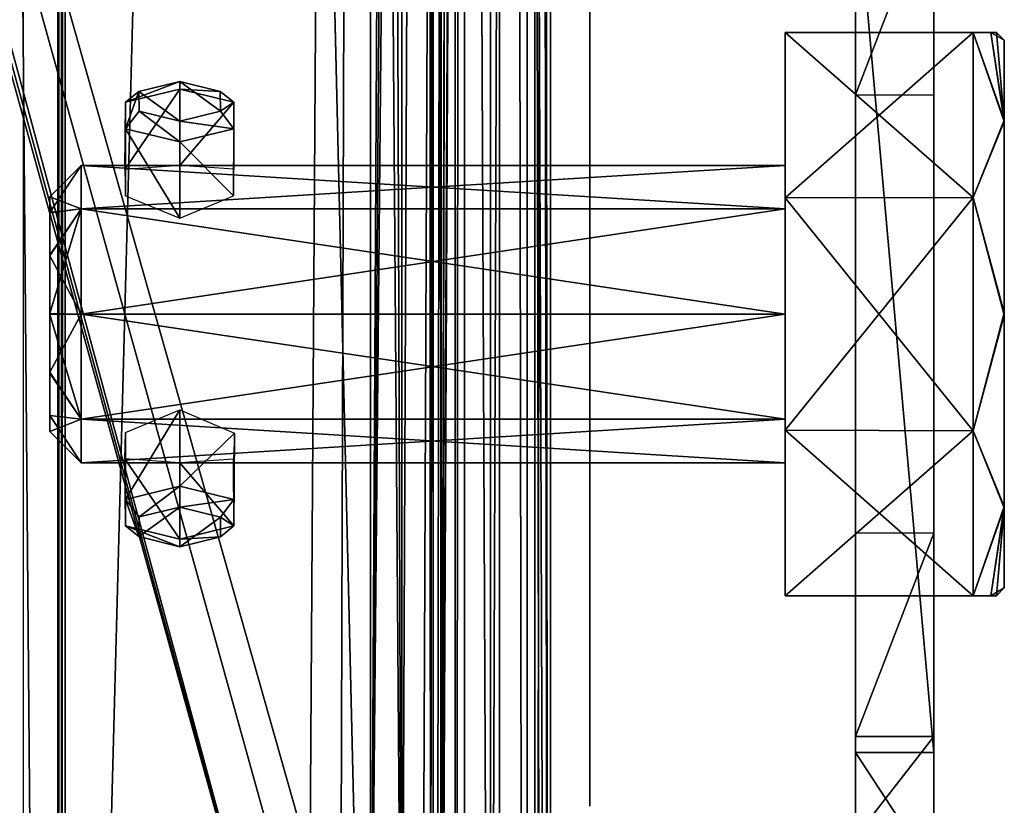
# Model space of a CAD drawing. Header units: millimetres. Extents: x -52 to 137, y -253 to 253.
# Tile 43 of 119: x 17 to 49, y -141 to -116. Entities that reach past the tile are written whole.
import ezdxf

# ---------------------------------------------------------------- set-up
doc = ezdxf.new("R2010")
doc.units = ezdxf.units.MM
doc.header["$LTSCALE"] = 65.185185
for name, color, linetype in [('1177', 7, 'CONTINUOUS'), ('1178', 7, 'CONTINUOUS'), ('1179', 7, 'CONTINUOUS'), ('1180', 7, 'CONTINUOUS'), ('1181', 7, 'CONTINUOUS'), ('1182', 7, 'CONTINUOUS'), ('1183', 7, 'CONTINUOUS'), ('1187', 7, 'CONTINUOUS'), ('1197', 7, 'CONTINUOUS'), ('1198', 7, 'CONTINUOUS'), ('1199', 7, 'CONTINUOUS'), ('1200', 7, 'CONTINUOUS'), ('1201', 7, 'CONTINUOUS'), ('1202', 7, 'CONTINUOUS'), ('1203', 7, 'CONTINUOUS'), ('1207', 7, 'CONTINUOUS'), ('1209', 7, 'CONTINUOUS'), ('1210', 7, 'CONTINUOUS'), ('1211', 7, 'CONTINUOUS'), ('1212', 7, 'CONTINUOUS'), ('1213', 7, 'CONTINUOUS'), ('1214', 7, 'CONTINUOUS'), ('1258', 7, 'CONTINUOUS'), ('1261', 7, 'CONTINUOUS'), ('1343', 7, 'CONTINUOUS'), ('1344', 7, 'CONTINUOUS'), ('1345', 7, 'CONTINUOUS'), ('1346', 7, 'CONTINUOUS'), ('1347', 7, 'CONTINUOUS'), ('1348', 7, 'CONTINUOUS'), ('1349', 7, 'CONTINUOUS'), ('1350', 7, 'CONTINUOUS'), ('1351', 7, 'CONTINUOUS'), ('1352', 7, 'CONTINUOUS'), ('1353', 7, 'CONTINUOUS'), ('1354', 7, 'CONTINUOUS'), ('1356', 7, 'CONTINUOUS'), ('1357', 7, 'CONTINUOUS'), ('1361', 7, 'CONTINUOUS'), ('1362', 7, 'CONTINUOUS'), ('1363', 7, 'CONTINUOUS'), ('1364', 7, 'CONTINUOUS'), ('1365', 7, 'CONTINUOUS'), ('1366', 7, 'CONTINUOUS'), ('1367', 7, 'CONTINUOUS'), ('1368', 7, 'CONTINUOUS'), ('1369', 7, 'CONTINUOUS'), ('1370', 7, 'CONTINUOUS'), ('1371', 7, 'CONTINUOUS'), ('331', 7, 'CONTINUOUS'), ('334', 7, 'CONTINUOUS'), ('337', 7, 'CONTINUOUS'), ('343', 7, 'CONTINUOUS'), ('345', 7, 'CONTINUOUS'), ('347', 7, 'CONTINUOUS'), ('352', 7, 'CONTINUOUS'), ('440', 7, 'CONTINUOUS'), ('441', 7, 'CONTINUOUS'), ('442', 7, 'CONTINUOUS'), ('443', 7, 'CONTINUOUS'), ('444', 7, 'CONTINUOUS'), ('445', 7, 'CONTINUOUS')]:
    doc.layers.add(name, color=color, linetype=linetype)

msp = doc.modelspace()

# ---------------------------------------------------------------- linework, layer by layer
at = {"layer": '1177', "linetype": 'Continuous'}
for points in [[(17.399, 247.5, 41.044), (17.399, -247.5, 41.044), (30.5, 247.5, 41.044), (17.399, 247.5, 41.044)], [(30.5, 247.5, 41.044), (17.399, -247.5, 41.044), (30.5, -247.5, 41.044), (30.5, 247.5, 41.044)]]:
    msp.add_3dface(points, dxfattribs=at)
at = {"layer": '1178', "linetype": 'Continuous'}
for points in [[(30.5, 247.5, 41.044), (30.5, -247.5, 41.044), (32.621, -247.5, 40.166), (30.5, 247.5, 41.044)], [(32.621, 247.5, 40.166), (30.5, 247.5, 41.044), (32.621, -247.5, 40.166), (32.621, 247.5, 40.166)], [(33.5, 247.5, 38.044), (32.621, 247.5, 40.166), (33.5, -247.5, 38.044), (33.5, 247.5, 38.044)], [(33.5, -247.5, 38.044), (32.621, 247.5, 40.166), (32.621, -247.5, 40.166), (33.5, -247.5, 38.044)]]:
    msp.add_3dface(points, dxfattribs=at)
at = {"layer": '1179', "linetype": 'Continuous'}
for points in [[(33.5, 247.5, 38.044), (33.5, -247.5, 38.044), (33.5, 247.5, 36.544), (33.5, 247.5, 38.044)], [(33.5, 247.5, 36.544), (33.5, -247.5, 38.044), (33.5, -247.5, 36.544), (33.5, 247.5, 36.544)]]:
    msp.add_3dface(points, dxfattribs=at)
at = {"layer": '1180', "linetype": 'Continuous'}
for points in [[(33.5, -247.5, 30.544), (33.5, 247.5, 30.544), (33.5, -247.5, 33.544), (33.5, -247.5, 30.544)], [(33.5, -247.5, 33.544), (33.5, 247.5, 30.544), (33.5, 247.5, 33.544), (33.5, -247.5, 33.544)]]:
    msp.add_3dface(points, dxfattribs=at)
at = {"layer": '1181', "linetype": 'Continuous'}
for points in [[(33.5, -247.5, 24.544), (33.5, 247.5, 24.544), (33.5, -247.5, 27.544), (33.5, -247.5, 24.544)], [(33.5, -247.5, 27.544), (33.5, 247.5, 24.544), (33.5, 247.5, 27.544), (33.5, -247.5, 27.544)]]:
    msp.add_3dface(points, dxfattribs=at)
at = {"layer": '1182', "linetype": 'Continuous'}
for points in [[(33.5, -247.5, 18.544), (33.5, 247.5, 18.544), (33.5, -247.5, 21.544), (33.5, -247.5, 18.544)], [(33.5, -247.5, 21.544), (33.5, 247.5, 18.544), (33.5, 247.5, 21.544), (33.5, -247.5, 21.544)]]:
    msp.add_3dface(points, dxfattribs=at)
at = {"layer": '1183', "linetype": 'Continuous'}
for points in [[(33.5, 247.5, 9.544), (33.5, -247.5, 9.544), (33.5, 247.5, 5.784), (33.5, 247.5, 9.544)], [(33.5, 247.5, 5.784), (33.5, -247.5, 9.544), (33.5, -247.5, 5.784), (33.5, 247.5, 5.784)]]:
    msp.add_3dface(points, dxfattribs=at)
at = {"layer": '1187', "linetype": 'Continuous'}
for points in [[(33.5, -75.41, 15.544), (33.5, -214.59, 15.544), (33.5, -75.738, 14.743), (33.5, -75.41, 15.544)], [(33.5, -75.57, 12.544), (33.5, -75.779, 13.2), (33.5, -214.15, 13.884), (33.5, -75.57, 12.544)], [(33.5, -214.43, 12.544), (33.5, -75.57, 12.544), (33.5, -214.221, 13.2), (33.5, -214.43, 12.544)], [(33.5, -214.221, 13.2), (33.5, -75.57, 12.544), (33.5, -214.15, 13.884), (33.5, -214.221, 13.2)], [(33.5, -214.59, 15.544), (33.5, -75.85, 13.884), (33.5, -75.738, 14.743), (33.5, -214.59, 15.544)], [(33.5, -75.779, 13.2), (33.5, -75.85, 13.884), (33.5, -214.15, 13.884), (33.5, -75.779, 13.2)], [(33.5, -214.15, 13.884), (33.5, -75.85, 13.884), (33.5, -214.262, 14.743), (33.5, -214.15, 13.884)], [(33.5, -214.262, 14.743), (33.5, -75.85, 13.884), (33.5, -214.59, 15.544), (33.5, -214.262, 14.743)]]:
    msp.add_3dface(points, dxfattribs=at)
at = {"layer": '1197', "linetype": 'Continuous'}
for points in [[(34.25, 247.5, 36.044), (34.25, -247.5, 36.044), (34.25, 247.5, 34.044), (34.25, 247.5, 36.044)], [(34.25, 247.5, 34.044), (34.25, -247.5, 36.044), (34.25, -247.5, 34.044), (34.25, 247.5, 34.044)]]:
    msp.add_3dface(points, dxfattribs=at)
at = {"layer": '1198', "linetype": 'Continuous'}
for points in [[(33.75, -247.5, 30.544), (34.25, -247.5, 30.044), (34.25, 247.5, 30.044), (33.75, -247.5, 30.544)], [(33.75, 247.5, 30.544), (33.75, -247.5, 30.544), (34.25, 247.5, 30.044), (33.75, 247.5, 30.544)]]:
    msp.add_3dface(points, dxfattribs=at)
at = {"layer": '1199', "linetype": 'Continuous'}
for points in [[(34.25, 247.5, 30.044), (34.25, -247.5, 30.044), (34.25, 247.5, 28.044), (34.25, 247.5, 30.044)], [(34.25, -247.5, 30.044), (34.25, -247.5, 28.044), (34.25, 247.5, 28.044), (34.25, -247.5, 30.044)]]:
    msp.add_3dface(points, dxfattribs=at)
at = {"layer": '1200', "linetype": 'Continuous'}
for points in [[(34.25, 247.5, 28.044), (34.25, -247.5, 28.044), (33.75, 247.5, 27.544), (34.25, 247.5, 28.044)], [(33.75, 247.5, 27.544), (34.25, -247.5, 28.044), (33.75, -247.5, 27.544), (33.75, 247.5, 27.544)]]:
    msp.add_3dface(points, dxfattribs=at)
at = {"layer": '1201', "linetype": 'Continuous'}
for points in [[(34.25, -247.5, 22.044), (34.25, 247.5, 22.044), (34.25, -247.5, 24.044), (34.25, -247.5, 22.044)], [(34.25, -247.5, 24.044), (34.25, 247.5, 22.044), (34.25, 247.5, 24.044), (34.25, -247.5, 24.044)]]:
    msp.add_3dface(points, dxfattribs=at)
at = {"layer": '1202', "linetype": 'Continuous'}
for points in [[(33.75, -247.5, 18.544), (34.25, -247.5, 18.044), (34.25, 247.5, 18.044), (33.75, -247.5, 18.544)], [(33.75, 247.5, 18.544), (33.75, -247.5, 18.544), (34.25, 247.5, 18.044), (33.75, 247.5, 18.544)]]:
    msp.add_3dface(points, dxfattribs=at)
at = {"layer": '1203', "linetype": 'Continuous'}
for points in [[(34.25, 247.5, 18.044), (34.25, -247.5, 18.044), (34.25, 217.5, 17.234), (34.25, 247.5, 18.044)], [(34.25, -247.5, 18.044), (34.25, 72.5, 17.234), (34.25, 217.5, 17.234), (34.25, -247.5, 18.044)], [(34.25, 72.5, 17.234), (34.25, -247.5, 18.044), (34.25, 71.088, 16.922), (34.25, 72.5, 17.234)], [(34.25, 71.088, 16.922), (34.25, -247.5, 18.044), (34.25, -72.5, 17.234), (34.25, 71.088, 16.922)], [(34.25, -72.5, 17.234), (34.25, -247.5, 18.044), (34.25, -73.912, 16.922), (34.25, -72.5, 17.234)], [(34.25, -73.912, 16.922), (34.25, -247.5, 18.044), (34.25, -75.061, 16.044), (34.25, -73.912, 16.922)], [(34.25, -75.061, 16.044), (34.25, -247.5, 18.044), (34.25, -217.5, 17.234), (34.25, -75.061, 16.044)], [(34.25, -214.939, 16.044), (34.25, -75.061, 16.044), (34.25, -216.088, 16.922), (34.25, -214.939, 16.044)], [(34.25, -216.088, 16.922), (34.25, -75.061, 16.044), (34.25, -217.5, 17.234), (34.25, -216.088, 16.922)]]:
    msp.add_3dface(points, dxfattribs=at)
at = {"layer": '1207', "linetype": 'Continuous'}
for points in [[(34.25, -75.061, 16.044), (34.25, -214.939, 16.044), (34.009, -75.246, 15.803), (34.25, -75.061, 16.044)], [(34.009, -75.246, 15.803), (34.25, -214.939, 16.044), (33.75, -75.41, 15.544), (34.009, -75.246, 15.803)], [(33.75, -75.41, 15.544), (34.25, -214.939, 16.044), (34.009, -214.754, 15.803), (33.75, -75.41, 15.544)], [(33.75, -214.59, 15.544), (33.75, -75.41, 15.544), (34.009, -214.754, 15.803), (33.75, -214.59, 15.544)]]:
    msp.add_3dface(points, dxfattribs=at)
at = {"layer": '1209', "linetype": 'Continuous'}
for points in [[(34.25, -247.5, 10.044), (34.25, 247.5, 10.044), (34.25, -217.5, 10.534), (34.25, -247.5, 10.044)], [(34.25, -217.5, 10.534), (34.25, 247.5, 10.044), (34.25, -72.5, 10.534), (34.25, -217.5, 10.534)], [(34.25, -215.91, 10.937), (34.25, -217.5, 10.534), (34.25, -72.5, 10.534), (34.25, -215.91, 10.937)], [(34.25, -214.701, 12.044), (34.25, -215.91, 10.937), (34.25, -72.5, 10.534), (34.25, -214.701, 12.044)], [(34.25, -74.09, 10.937), (34.25, -214.701, 12.044), (34.25, -72.5, 10.534), (34.25, -74.09, 10.937)], [(34.25, -75.299, 12.044), (34.25, -214.701, 12.044), (34.25, -74.09, 10.937), (34.25, -75.299, 12.044)]]:
    msp.add_3dface(points, dxfattribs=at)
at = {"layer": '1210', "linetype": 'Continuous'}
for points in [[(31.5, -247.5, 5.784), (31.5, -247.5, 36.544), (31.5, 247.5, 36.544), (31.5, -247.5, 5.784)], [(31.5, 247.5, 5.784), (31.5, -247.5, 5.784), (31.5, 247.5, 36.544), (31.5, 247.5, 5.784)]]:
    msp.add_3dface(points, dxfattribs=at)
at = {"layer": '1211', "linetype": 'Continuous'}
for points in [[(30.5, 247.5, 37.544), (31.207, 247.5, 37.252), (30.5, -247.5, 37.544), (30.5, 247.5, 37.544)], [(30.5, -247.5, 37.544), (31.207, 247.5, 37.252), (31.207, -247.5, 37.252), (30.5, -247.5, 37.544)], [(31.5, 247.5, 36.544), (31.5, -247.5, 36.544), (31.207, -247.5, 37.252), (31.5, 247.5, 36.544)], [(31.207, 247.5, 37.252), (31.5, 247.5, 36.544), (31.207, -247.5, 37.252), (31.207, 247.5, 37.252)]]:
    msp.add_3dface(points, dxfattribs=at)
at = {"layer": '1212', "linetype": 'Continuous'}
for points in [[(30.5, 247.5, 37.544), (30.5, -247.5, 37.544), (18.734, 247.5, 37.544), (30.5, 247.5, 37.544)], [(18.734, 247.5, 37.544), (30.5, -247.5, 37.544), (18.734, -247.5, 37.544), (18.734, 247.5, 37.544)]]:
    msp.add_3dface(points, dxfattribs=at)
at = {"layer": '1213', "linetype": 'Continuous'}
for points in [[(18.508, -247.5, 37.491), (18.508, 247.5, 37.491), (18.618, 247.5, 37.531), (18.508, -247.5, 37.491)], [(18.618, -247.5, 37.531), (18.508, -247.5, 37.491), (18.618, 247.5, 37.531), (18.618, -247.5, 37.531)], [(18.734, 247.5, 37.544), (18.734, -247.5, 37.544), (18.618, -247.5, 37.531), (18.734, 247.5, 37.544)], [(18.734, 247.5, 37.544), (18.618, -247.5, 37.531), (18.618, 247.5, 37.531), (18.734, 247.5, 37.544)]]:
    msp.add_3dface(points, dxfattribs=at)
at = {"layer": '1214', "linetype": 'Continuous'}
for points in [[(18.508, 247.5, 37.491), (18.508, -247.5, 37.491), (14.305, 247.5, 35.363), (18.508, 247.5, 37.491)], [(14.305, 247.5, 35.363), (18.508, -247.5, 37.491), (14.305, -247.5, 35.363), (14.305, 247.5, 35.363)]]:
    msp.add_3dface(points, dxfattribs=at)
at = {"layer": '1258', "linetype": 'Continuous'}
for points in [[(31.5, -200.874, -65.138), (31.5, -238.161, -65.138), (31.5, 247, 5.284), (31.5, -200.874, -65.138)], [(31.5, 247, 5.284), (31.5, -238.161, -65.138), (31.5, -239.929, -64.406), (31.5, 247, 5.284)], [(31.5, -198.375, -65.81), (31.5, -200.874, -65.138), (31.5, 247, 5.284), (31.5, -198.375, -65.81)], [(31.5, -196.544, -67.638), (31.5, -198.375, -65.81), (31.5, 247, 5.284), (31.5, -196.544, -67.638)], [(31.5, -173.611, -107.36), (31.5, -196.544, -67.638), (31.5, 247, 5.284), (31.5, -173.611, -107.36)], [(31.5, 196.544, -67.638), (31.5, -173.611, -107.36), (31.5, 247, 5.284), (31.5, 196.544, -67.638)], [(31.5, -247, 5.284), (31.5, 247, 5.284), (31.5, -247, -30.454), (31.5, -247, 5.284)], [(31.5, -247, -30.454), (31.5, 247, 5.284), (31.5, -246.809, -31.411), (31.5, -247, -30.454)], [(31.5, -246.809, -31.411), (31.5, 247, 5.284), (31.5, -246.268, -32.222), (31.5, -246.809, -31.411)], [(31.5, -246.268, -32.222), (31.5, 247, 5.284), (31.5, -242.126, -36.364), (31.5, -246.268, -32.222)], [(31.5, -242.126, -36.364), (31.5, 247, 5.284), (31.5, -241.042, -37.987), (31.5, -242.126, -36.364)], [(31.5, -241.042, -37.987), (31.5, 247, 5.284), (31.5, -240.661, -39.9), (31.5, -241.042, -37.987)], [(31.5, -240.661, -39.9), (31.5, 247, 5.284), (31.5, -240.661, -62.638), (31.5, -240.661, -39.9)], [(31.5, -240.661, -62.638), (31.5, 247, 5.284), (31.5, -239.929, -64.406), (31.5, -240.661, -62.638)], [(31.5, 173.611, -107.36), (31.5, -173.611, -107.36), (31.5, 196.544, -67.638), (31.5, 173.611, -107.36)]]:
    msp.add_3dface(points, dxfattribs=at)
at = {"layer": '1261', "linetype": 'Continuous'}
for points in [[(33.5, 247, 5.284), (33.5, -247, 5.284), (33.5, 247, -30.454), (33.5, 247, 5.284)], [(33.5, 247, -30.454), (33.5, -247, 5.284), (33.5, 246.809, -31.411), (33.5, 247, -30.454)], [(33.5, 246.809, -31.411), (33.5, -247, 5.284), (33.5, 246.268, -32.222), (33.5, 246.809, -31.411)], [(33.5, 246.268, -32.222), (33.5, -247, 5.284), (33.5, 242.126, -36.364), (33.5, 246.268, -32.222)], [(33.5, 242.126, -36.364), (33.5, -247, 5.284), (33.5, 241.042, -37.987), (33.5, 242.126, -36.364)], [(33.5, 241.042, -37.987), (33.5, -247, 5.284), (33.5, 240.661, -39.9), (33.5, 241.042, -37.987)], [(33.5, 240.661, -39.9), (33.5, -247, 5.284), (33.5, 240.661, -62.638), (33.5, 240.661, -39.9)], [(33.5, 240.661, -62.638), (33.5, -247, 5.284), (33.5, 239.929, -64.406), (33.5, 240.661, -62.638)], [(33.5, 239.929, -64.406), (33.5, -247, 5.284), (33.5, 238.161, -65.138), (33.5, 239.929, -64.406)], [(33.5, 238.161, -65.138), (33.5, -247, 5.284), (33.5, 200.874, -65.138), (33.5, 238.161, -65.138)], [(33.5, 200.874, -65.138), (33.5, -247, 5.284), (33.5, 198.375, -65.81), (33.5, 200.874, -65.138)], [(33.5, 198.375, -65.81), (33.5, -247, 5.284), (33.5, 196.544, -67.638), (33.5, 198.375, -65.81)], [(33.5, 196.544, -67.638), (33.5, -247, 5.284), (33.5, 159.559, -101.135), (33.5, 196.544, -67.638)], [(33.5, -247, 5.284), (33.5, 158, -100.75), (33.5, 159.559, -101.135), (33.5, -247, 5.284)], [(33.5, 156.44, -101.135), (33.5, 158, -100.75), (33.5, -247, 5.284), (33.5, 156.44, -101.135)], [(33.5, 155.24, -102.195), (33.5, 156.44, -101.135), (33.5, -247, 5.284), (33.5, 155.24, -102.195)], [(33.5, 154.668, -103.68), (33.5, 155.24, -102.195), (33.5, -247, 5.284), (33.5, 154.668, -103.68)], [(33.5, 154.668, -103.68), (33.5, -247, 5.284), (33.5, 1.559, -101.135), (33.5, 154.668, -103.68)], [(33.5, 1.559, -101.135), (33.5, -247, 5.284), (33.5, 0, -100.75), (33.5, 1.559, -101.135)], [(33.5, 0, -100.75), (33.5, -247, 5.284), (33.5, -1.56, -101.135), (33.5, 0, -100.75)], [(33.5, -0.853, -107.36), (33.5, -2.263, -106.592), (33.5, -154.668, -103.68), (33.5, -0.853, -107.36)], [(33.5, -157.147, -107.36), (33.5, -0.853, -107.36), (33.5, -155.736, -106.592), (33.5, -157.147, -107.36)], [(33.5, -155.736, -106.592), (33.5, -0.853, -107.36), (33.5, -154.845, -105.261), (33.5, -155.736, -106.592)], [(33.5, -154.845, -105.261), (33.5, -0.853, -107.36), (33.5, -154.668, -103.68), (33.5, -154.845, -105.261)], [(33.5, -1.56, -101.135), (33.5, -247, 5.284), (33.5, -2.76, -102.195), (33.5, -1.56, -101.135)], [(33.5, -2.263, -106.592), (33.5, -3.155, -105.262), (33.5, -154.668, -103.68), (33.5, -2.263, -106.592)], [(33.5, -2.76, -102.195), (33.5, -247, 5.284), (33.5, -3.332, -103.68), (33.5, -2.76, -102.195)], [(33.5, -3.155, -105.262), (33.5, -3.332, -103.68), (33.5, -154.668, -103.68), (33.5, -3.155, -105.262)], [(33.5, -3.332, -103.68), (33.5, -247, 5.284), (33.5, -155.24, -102.195), (33.5, -3.332, -103.68)], [(33.5, -154.668, -103.68), (33.5, -3.332, -103.68), (33.5, -155.24, -102.195), (33.5, -154.668, -103.68)]]:
    msp.add_3dface(points, dxfattribs=at)
at = {"layer": '1343', "linetype": 'Continuous'}
for points in [[(41.75, -116, -4.248), (41.75, -116, -11.748), (41.75, -134, -4.248), (41.75, -116, -4.248)], [(41.75, -134, -4.248), (41.75, -116, -11.748), (41.75, -134, -11.748), (41.75, -134, -4.248)], [(41.75, -134, -11.748), (41.75, -116, -11.748), (41.75, -121.288, -17.012), (41.75, -134, -11.748)], [(41.75, -121.289, 1.017), (41.75, -116, -4.248), (41.75, -128.712, 1.017), (41.75, -121.289, 1.017)], [(41.75, -128.712, 1.017), (41.75, -116, -4.248), (41.75, -134, -4.248), (41.75, -128.712, 1.017)], [(41.75, -128.711, -17.012), (41.75, -134, -11.748), (41.75, -121.288, -17.012), (41.75, -128.711, -17.012)]]:
    msp.add_3dface(points, dxfattribs=at)
at = {"layer": '1344', "linetype": 'Continuous'}
for points in [[(41.75, -116, -11.748), (41.75, -116, -4.248), (47.75, -116, -11.748), (41.75, -116, -11.748)], [(47.75, -116, -11.748), (41.75, -116, -4.248), (48.322, -116, -9.798), (47.75, -116, -11.748)], [(48.322, -116, -9.798), (41.75, -116, -4.248), (48.5, -116, -7.998), (48.322, -116, -9.798)], [(48.5, -116, -7.998), (41.75, -116, -4.248), (48.316, -116, -6.169), (48.5, -116, -7.998)], [(48.316, -116, -6.169), (41.75, -116, -4.248), (47.75, -116, -4.248), (48.316, -116, -6.169)]]:
    msp.add_3dface(points, dxfattribs=at)
at = {"layer": '1345', "linetype": 'Continuous'}
for points in [[(41.75, -121.288, -17.012), (41.75, -116, -11.748), (47.75, -121.275, -17.008), (41.75, -121.288, -17.012)], [(41.75, -116, -11.748), (47.75, -116, -11.748), (47.75, -121.275, -17.008), (41.75, -116, -11.748)], [(47.75, -128.725, -17.008), (41.75, -121.288, -17.012), (47.75, -121.275, -17.008), (47.75, -128.725, -17.008)], [(41.75, -128.711, -17.012), (41.75, -121.288, -17.012), (47.75, -128.725, -17.008), (41.75, -128.711, -17.012)], [(41.75, -134, -11.748), (41.75, -128.711, -17.012), (47.75, -134, -11.748), (41.75, -134, -11.748)], [(47.75, -134, -11.748), (41.75, -128.711, -17.012), (47.75, -128.725, -17.008), (47.75, -134, -11.748)]]:
    msp.add_3dface(points, dxfattribs=at)
at = {"layer": '1346', "linetype": 'Continuous'}
for points in [[(41.75, -134, -4.248), (41.75, -134, -11.748), (47.75, -134, -4.248), (41.75, -134, -4.248)], [(41.75, -134, -11.748), (47.75, -134, -11.748), (48.316, -134, -9.826), (41.75, -134, -11.748)], [(47.75, -134, -4.248), (41.75, -134, -11.748), (48.322, -134, -6.197), (47.75, -134, -4.248)], [(48.322, -134, -6.197), (41.75, -134, -11.748), (48.5, -134, -7.998), (48.322, -134, -6.197)], [(48.5, -134, -7.998), (41.75, -134, -11.748), (48.316, -134, -9.826), (48.5, -134, -7.998)]]:
    msp.add_3dface(points, dxfattribs=at)
at = {"layer": '1347', "linetype": 'Continuous'}
for points in [[(41.75, -116, -4.248), (41.75, -121.289, 1.017), (47.75, -116, -4.248), (41.75, -116, -4.248)], [(47.75, -116, -4.248), (41.75, -121.289, 1.017), (47.75, -121.275, 1.013), (47.75, -116, -4.248)], [(41.75, -121.289, 1.017), (41.75, -128.712, 1.017), (47.75, -121.275, 1.013), (41.75, -121.289, 1.017)], [(47.75, -121.275, 1.013), (41.75, -128.712, 1.017), (47.75, -128.725, 1.013), (47.75, -121.275, 1.013)], [(41.75, -128.712, 1.017), (41.75, -134, -4.248), (47.75, -128.725, 1.013), (41.75, -128.712, 1.017)], [(41.75, -134, -4.248), (47.75, -134, -4.248), (47.75, -128.725, 1.013), (41.75, -134, -4.248)]]:
    msp.add_3dface(points, dxfattribs=at)
at = {"layer": '1348', "linetype": 'Continuous'}
for points in [[(48.316, -116, -6.169), (47.75, -116, -4.248), (48.75, -118.85, -1.775), (48.316, -116, -6.169)], [(47.75, -116, -4.248), (47.75, -121.275, 1.013), (48.75, -118.85, -1.775), (47.75, -116, -4.248)], [(48.5, -116, -7.998), (48.316, -116, -6.169), (48.75, -116.25, -7.998), (48.5, -116, -7.998)], [(48.75, -116.25, -7.998), (48.316, -116, -6.169), (48.75, -118.85, -1.775), (48.75, -116.25, -7.998)], [(48.75, -118.85, -1.775), (47.75, -121.275, 1.013), (48.75, -125.035, 0.751), (48.75, -118.85, -1.775)], [(47.75, -121.275, 1.013), (47.75, -128.725, 1.013), (48.75, -125.035, 0.751), (47.75, -121.275, 1.013)], [(48.75, -125.035, 0.751), (47.75, -128.725, 1.013), (48.75, -131.19, -1.814), (48.75, -125.035, 0.751)], [(47.75, -128.725, 1.013), (47.75, -134, -4.248), (48.75, -131.19, -1.814), (47.75, -128.725, 1.013)], [(47.75, -134, -4.248), (48.322, -134, -6.197), (48.75, -131.19, -1.814), (47.75, -134, -4.248)], [(48.322, -134, -6.197), (48.5, -134, -7.998), (48.75, -131.19, -1.814), (48.322, -134, -6.197)], [(48.75, -131.19, -1.814), (48.5, -134, -7.998), (48.75, -133.75, -7.998), (48.75, -131.19, -1.814)]]:
    msp.add_3dface(points, dxfattribs=at)
at = {"layer": '1349', "linetype": 'Continuous'}
for points in [[(47.75, -116, -11.748), (48.322, -116, -9.798), (48.75, -118.81, -14.182), (47.75, -116, -11.748)], [(47.75, -121.275, -17.008), (47.75, -116, -11.748), (48.75, -118.81, -14.182), (47.75, -121.275, -17.008)], [(48.322, -116, -9.798), (48.5, -116, -7.998), (48.75, -118.81, -14.182), (48.322, -116, -9.798)], [(48.5, -116, -7.998), (48.75, -116.25, -7.998), (48.75, -118.81, -14.182), (48.5, -116, -7.998)], [(48.75, -124.965, -16.747), (47.75, -121.275, -17.008), (48.75, -118.81, -14.182), (48.75, -124.965, -16.747)], [(47.75, -128.725, -17.008), (47.75, -121.275, -17.008), (48.75, -124.965, -16.747), (47.75, -128.725, -17.008)], [(48.75, -131.15, -14.22), (47.75, -128.725, -17.008), (48.75, -124.965, -16.747), (48.75, -131.15, -14.22)], [(47.75, -134, -11.748), (47.75, -128.725, -17.008), (48.75, -131.15, -14.22), (47.75, -134, -11.748)], [(48.316, -134, -9.826), (47.75, -134, -11.748), (48.75, -131.15, -14.22), (48.316, -134, -9.826)], [(48.75, -133.75, -7.998), (48.316, -134, -9.826), (48.75, -131.15, -14.22), (48.75, -133.75, -7.998)], [(48.5, -134, -7.998), (48.316, -134, -9.826), (48.75, -133.75, -7.998), (48.5, -134, -7.998)]]:
    msp.add_3dface(points, dxfattribs=at)
at = {"layer": '1350', "linetype": 'Continuous'}
for points in [[(48.75, -116.25, -7.998), (48.75, -118.85, -1.775), (48.75, -133.75, -7.998), (48.75, -116.25, -7.998)], [(48.75, -116.25, -7.998), (48.75, -133.75, -7.998), (48.75, -131.15, -14.22), (48.75, -116.25, -7.998)], [(48.75, -116.25, -7.998), (48.75, -131.15, -14.22), (48.75, -118.81, -14.182), (48.75, -116.25, -7.998)], [(48.75, -131.15, -14.22), (48.75, -124.965, -16.747), (48.75, -118.81, -14.182), (48.75, -131.15, -14.22)], [(48.75, -118.85, -1.775), (48.75, -125.035, 0.751), (48.75, -131.19, -1.814), (48.75, -118.85, -1.775)], [(48.75, -118.85, -1.775), (48.75, -131.19, -1.814), (48.75, -133.75, -7.998), (48.75, -118.85, -1.775)]]:
    msp.add_3dface(points, dxfattribs=at)
at = {"layer": '1351', "color": 7, "linetype": 'Continuous'}
for points in [[(46.5, -120.839, -19.252), (46.5, -129.16, -19.252), (46.5, -111, -27.998), (46.5, -120.839, -19.252)], [(46.5, -111, -27.998), (46.5, -129.16, -19.252), (46.5, -139, -27.998), (46.5, -111, -27.998)], [(46.5, -114.5, -13.807), (46.5, -120.839, -19.252), (46.5, -111, -27.998), (46.5, -114.5, -13.807)], [(46.5, -118, -6.498), (46.5, -114.5, -9.498), (46.5, -111.506, -6.498), (46.5, -118, -6.498)], [(46.5, -118, -9.498), (46.5, -114.5, -9.498), (46.5, -118, -6.498), (46.5, -118, -9.498)], [(46.5, -129.16, -19.252), (46.5, -135.5, -13.807), (46.5, -139, -27.998), (46.5, -129.16, -19.252)], [(46.5, -132, -6.498), (46.5, -138.494, -6.498), (46.5, -132, -9.498), (46.5, -132, -6.498)], [(46.5, -132, -9.498), (46.5, -138.494, -6.498), (46.5, -135.5, -9.498), (46.5, -132, -9.498)], [(46.5, -135.5, -9.498), (46.5, -138.494, -6.498), (46.5, -135.5, -13.807), (46.5, -135.5, -9.498)], [(46.5, -135.5, -13.807), (46.5, -138.494, -6.498), (46.5, -139, -27.998), (46.5, -135.5, -13.807)], [(46.5, -138.494, -6.498), (46.5, -141.705, -7.172), (46.5, -139, -27.998), (46.5, -138.494, -6.498)], [(46.5, -139, -27.998), (46.5, -141.705, -7.172), (46.5, -142.833, -27.233), (46.5, -139, -27.998)]]:
    msp.add_3dface(points, dxfattribs=at)
at = {"layer": '1352', "color": 7, "linetype": 'Continuous'}
for points in [[(46.5, -141.705, -7.172), (46.5, -138.494, -6.498), (44, -141.705, -7.172), (46.5, -141.705, -7.172)], [(46.5, -138.494, -6.498), (44, -138.494, -6.498), (44, -141.705, -7.172), (46.5, -138.494, -6.498)]]:
    msp.add_3dface(points, dxfattribs=at)
at = {"layer": '1353', "color": 7, "linetype": 'Continuous'}
for points in [[(46.5, -138.494, -6.498), (46.5, -132, -6.498), (44, -138.494, -6.498), (46.5, -138.494, -6.498)], [(44, -138.494, -6.498), (46.5, -132, -6.498), (44, -132, -6.498), (44, -138.494, -6.498)]]:
    msp.add_3dface(points, dxfattribs=at)
at = {"layer": '1354', "color": 7, "linetype": 'Continuous'}
for points in [[(44, -111, -27.998), (44, -139, -27.998), (44, -120.84, -19.252), (44, -111, -27.998)], [(44, -114.5, -13.807), (44, -111, -27.998), (44, -120.84, -19.252), (44, -114.5, -13.807)], [(44, -118, -6.498), (44, -111.506, -6.498), (44, -118, -9.498), (44, -118, -6.498)], [(44, -118, -9.498), (44, -111.506, -6.498), (44, -114.5, -9.498), (44, -118, -9.498)], [(44, -120.84, -19.252), (44, -139, -27.998), (44, -129.161, -19.252), (44, -120.84, -19.252)], [(44, -129.161, -19.252), (44, -139, -27.998), (44, -135.5, -13.807), (44, -129.161, -19.252)], [(44, -138.494, -6.498), (44, -132, -6.498), (44, -135.5, -9.498), (44, -138.494, -6.498)], [(44, -135.5, -9.498), (44, -132, -6.498), (44, -132, -9.498), (44, -135.5, -9.498)], [(44, -139, -27.998), (44, -138.494, -6.498), (44, -135.5, -9.498), (44, -139, -27.998)], [(44, -135.5, -13.807), (44, -139, -27.998), (44, -135.5, -9.498), (44, -135.5, -13.807)], [(44, -141.705, -7.172), (44, -138.494, -6.498), (44, -139, -27.998), (44, -141.705, -7.172)], [(44, -142.833, -27.233), (44, -141.705, -7.172), (44, -139, -27.998), (44, -142.833, -27.233)]]:
    msp.add_3dface(points, dxfattribs=at)
at = {"layer": '1356', "color": 7, "linetype": 'Continuous'}
for points in [[(46.5, -139, -27.998), (46.5, -142.833, -27.233), (44, -139, -27.998), (46.5, -139, -27.998)], [(46.5, -142.833, -27.233), (44, -142.833, -27.233), (44, -139, -27.998), (46.5, -142.833, -27.233)]]:
    msp.add_3dface(points, dxfattribs=at)
at = {"layer": '1357', "color": 7, "linetype": 'Continuous'}
for points in [[(46.5, -111, -27.998), (46.5, -139, -27.998), (44, -111, -27.998), (46.5, -111, -27.998)], [(46.5, -139, -27.998), (44, -139, -27.998), (44, -111, -27.998), (46.5, -139, -27.998)]]:
    msp.add_3dface(points, dxfattribs=at)
at = {"layer": '1361', "color": 7, "linetype": 'Continuous'}
for points in [[(46.5, -118, -6.498), (46.5, -111.506, -6.498), (44, -118, -6.498), (46.5, -118, -6.498)], [(46.5, -111.506, -6.498), (44, -111.506, -6.498), (44, -118, -6.498), (46.5, -111.506, -6.498)]]:
    msp.add_3dface(points, dxfattribs=at)
at = {"layer": '1362', "color": 7, "linetype": 'Continuous'}
for points in [[(22.4, -120.25, -7.99), (20.649, -120.377, -6.909), (22.4, -117.811, -6.852), (22.4, -120.25, -7.99)], [(22.4, -117.811, -6.852), (20.649, -120.377, -6.909), (20.668, -118.233, -5.946), (22.4, -117.811, -6.852)], [(20.668, -118.233, -5.946), (20.649, -120.377, -6.909), (20.668, -119.078, -4.133), (20.668, -118.233, -5.946)], [(20.649, -120.377, -6.909), (20.672, -121.219, -5.123), (20.668, -119.078, -4.133), (20.649, -120.377, -6.909)], [(20.672, -121.219, -5.123), (22.4, -121.94, -4.364), (20.668, -119.078, -4.133), (20.672, -121.219, -5.123)], [(20.668, -119.078, -4.133), (22.4, -121.94, -4.364), (22.4, -119.501, -3.227), (20.668, -119.078, -4.133)]]:
    msp.add_3dface(points, dxfattribs=at)
at = {"layer": '1363', "color": 7, "linetype": 'Continuous'}
for points in [[(22.4, -120.25, -7.99), (22.4, -117.811, -6.852), (24.132, -118.233, -5.946), (22.4, -120.25, -7.99)], [(24.132, -120.369, -6.941), (22.4, -120.25, -7.99), (24.132, -118.233, -5.946), (24.132, -120.369, -6.941)], [(24.132, -119.078, -4.133), (24.132, -120.369, -6.941), (24.132, -118.233, -5.946), (24.132, -119.078, -4.133)], [(22.4, -119.501, -3.227), (24.123, -121.224, -5.116), (24.132, -119.078, -4.133), (22.4, -119.501, -3.227)], [(24.123, -121.224, -5.116), (24.132, -120.369, -6.941), (24.132, -119.078, -4.133), (24.123, -121.224, -5.116)], [(22.4, -119.501, -3.227), (22.4, -121.94, -4.364), (24.123, -121.224, -5.116), (22.4, -119.501, -3.227)]]:
    msp.add_3dface(points, dxfattribs=at)
at = {"layer": '1364', "color": 7, "linetype": 'Continuous'}
for points in [[(22.4, -117.811, -6.852), (22.4, -117.569, -6.188), (23.697, -117.885, -5.51), (22.4, -117.811, -6.852)], [(24.132, -118.233, -5.946), (22.4, -117.811, -6.852), (23.697, -117.885, -5.51), (24.132, -118.233, -5.946)], [(23.704, -118.516, -4.157), (24.132, -118.233, -5.946), (23.697, -117.885, -5.51), (23.704, -118.516, -4.157)], [(24.132, -119.078, -4.133), (24.132, -118.233, -5.946), (23.704, -118.516, -4.157), (24.132, -119.078, -4.133)], [(22.4, -118.837, -3.469), (24.132, -119.078, -4.133), (23.704, -118.516, -4.157), (22.4, -118.837, -3.469)], [(22.4, -119.501, -3.227), (24.132, -119.078, -4.133), (22.4, -118.837, -3.469), (22.4, -119.501, -3.227)]]:
    msp.add_3dface(points, dxfattribs=at)
at = {"layer": '1365', "color": 7, "linetype": 'Continuous'}
for points in [[(22.4, -118.837, -3.469), (22.4, -117.569, -6.188), (21.096, -117.89, -5.499), (22.4, -118.837, -3.469)], [(22.4, -117.569, -6.188), (22.4, -118.837, -3.469), (23.704, -118.516, -4.157), (22.4, -117.569, -6.188)], [(22.4, -117.569, -6.188), (23.704, -118.516, -4.157), (23.697, -117.885, -5.51), (22.4, -117.569, -6.188)], [(21.103, -118.521, -4.146), (22.4, -118.837, -3.469), (21.096, -117.89, -5.499), (21.103, -118.521, -4.146)]]:
    msp.add_3dface(points, dxfattribs=at)
at = {"layer": '1366', "color": 7, "linetype": 'Continuous'}
for points in [[(22.4, -117.811, -6.852), (20.668, -118.233, -5.946), (22.4, -117.569, -6.188), (22.4, -117.811, -6.852)], [(22.4, -117.569, -6.188), (20.668, -118.233, -5.946), (21.096, -117.89, -5.499), (22.4, -117.569, -6.188)], [(20.668, -118.233, -5.946), (20.668, -119.078, -4.133), (21.096, -117.89, -5.499), (20.668, -118.233, -5.946)], [(20.668, -119.078, -4.133), (21.103, -118.521, -4.146), (21.096, -117.89, -5.499), (20.668, -119.078, -4.133)], [(20.668, -119.078, -4.133), (22.4, -119.501, -3.227), (21.103, -118.521, -4.146), (20.668, -119.078, -4.133)], [(22.4, -119.501, -3.227), (22.4, -118.837, -3.469), (21.103, -118.521, -4.146), (22.4, -119.501, -3.227)]]:
    msp.add_3dface(points, dxfattribs=at)
at = {"layer": '1367', "color": 7, "linetype": 'Continuous'}
for points in [[(20.672, -128.781, -10.873), (22.4, -128.06, -11.631), (20.668, -130.922, -11.862), (20.672, -128.781, -10.873)], [(20.668, -130.922, -11.862), (22.4, -128.06, -11.631), (22.4, -130.499, -12.769), (20.668, -130.922, -11.862)], [(20.65, -129.624, -9.086), (20.672, -128.781, -10.873), (20.668, -130.922, -11.862), (20.65, -129.624, -9.086)], [(22.4, -129.75, -8.006), (20.65, -129.624, -9.086), (22.4, -132.189, -9.143), (22.4, -129.75, -8.006)], [(22.4, -132.189, -9.143), (20.65, -129.624, -9.086), (20.668, -131.767, -10.05), (22.4, -132.189, -9.143)], [(20.668, -131.767, -10.05), (20.65, -129.624, -9.086), (20.668, -130.922, -11.862), (20.668, -131.767, -10.05)]]:
    msp.add_3dface(points, dxfattribs=at)
at = {"layer": '1368', "color": 7, "linetype": 'Continuous'}
for points in [[(22.4, -130.499, -12.769), (22.4, -128.06, -11.631), (24.153, -128.808, -10.836), (22.4, -130.499, -12.769)], [(22.4, -130.499, -12.769), (24.153, -128.808, -10.836), (24.132, -130.922, -11.862), (22.4, -130.499, -12.769)], [(24.153, -128.808, -10.836), (24.123, -129.635, -9.038), (24.132, -131.767, -10.05), (24.153, -128.808, -10.836)], [(24.132, -130.922, -11.862), (24.153, -128.808, -10.836), (24.132, -131.767, -10.05), (24.132, -130.922, -11.862)], [(24.123, -129.635, -9.038), (22.4, -129.75, -8.006), (24.132, -131.767, -10.05), (24.123, -129.635, -9.038)], [(22.4, -129.75, -8.006), (22.4, -132.189, -9.143), (24.132, -131.767, -10.05), (22.4, -129.75, -8.006)]]:
    msp.add_3dface(points, dxfattribs=at)
at = {"layer": '1369', "color": 7, "linetype": 'Continuous'}
for points in [[(22.4, -130.499, -12.769), (24.132, -130.922, -11.862), (22.4, -131.163, -12.527), (22.4, -130.499, -12.769)], [(22.4, -131.163, -12.527), (24.132, -130.922, -11.862), (23.704, -131.484, -11.838), (22.4, -131.163, -12.527)], [(24.132, -130.922, -11.862), (24.132, -131.767, -10.05), (23.704, -131.484, -11.838), (24.132, -130.922, -11.862)], [(23.704, -131.484, -11.838), (24.132, -131.767, -10.05), (23.698, -132.114, -10.487), (23.704, -131.484, -11.838)], [(24.132, -131.767, -10.05), (22.4, -132.189, -9.143), (23.698, -132.114, -10.487), (24.132, -131.767, -10.05)], [(22.4, -132.189, -9.143), (22.4, -132.431, -9.808), (23.698, -132.114, -10.487), (22.4, -132.189, -9.143)]]:
    msp.add_3dface(points, dxfattribs=at)
at = {"layer": '1370', "color": 7, "linetype": 'Continuous'}
for points in [[(22.4, -131.163, -12.527), (22.4, -132.431, -9.808), (21.096, -132.11, -10.496), (22.4, -131.163, -12.527)], [(21.102, -131.48, -11.848), (22.4, -131.163, -12.527), (21.096, -132.11, -10.496), (21.102, -131.48, -11.848)], [(22.4, -132.431, -9.808), (22.4, -131.163, -12.527), (23.704, -131.484, -11.838), (22.4, -132.431, -9.808)], [(22.4, -132.431, -9.808), (23.704, -131.484, -11.838), (23.698, -132.114, -10.487), (22.4, -132.431, -9.808)]]:
    msp.add_3dface(points, dxfattribs=at)
at = {"layer": '1371', "color": 7, "linetype": 'Continuous'}
for points in [[(20.668, -130.922, -11.862), (22.4, -130.499, -12.769), (21.102, -131.48, -11.848), (20.668, -130.922, -11.862)], [(22.4, -130.499, -12.769), (22.4, -131.163, -12.527), (21.102, -131.48, -11.848), (22.4, -130.499, -12.769)], [(20.668, -131.767, -10.05), (20.668, -130.922, -11.862), (21.096, -132.11, -10.496), (20.668, -131.767, -10.05)], [(20.668, -130.922, -11.862), (21.102, -131.48, -11.848), (21.096, -132.11, -10.496), (20.668, -130.922, -11.862)], [(22.4, -132.189, -9.143), (20.668, -131.767, -10.05), (22.4, -132.431, -9.808), (22.4, -132.189, -9.143)], [(22.4, -132.431, -9.808), (20.668, -131.767, -10.05), (21.096, -132.11, -10.496), (22.4, -132.431, -9.808)]]:
    msp.add_3dface(points, dxfattribs=at)
at = {"layer": '331', "linetype": 'Continuous'}
for points in [[(31.5, -131.788, -91.638), (31.5, -139.213, -88.538), (31.5, -130.493, -88.538), (31.5, -131.788, -91.638)], [(31.5, -130.493, -88.538), (31.5, -139.213, -88.538), (31.5, -137.918, -85.437), (31.5, -130.493, -88.538)], [(31.5, -131.769, -85.456), (31.5, -130.493, -88.538), (31.5, -137.918, -85.437), (31.5, -131.769, -85.456)], [(31.5, -134.835, -84.179), (31.5, -131.769, -85.456), (31.5, -137.918, -85.437), (31.5, -134.835, -84.179)], [(31.5, -137.937, -91.62), (31.5, -139.213, -88.538), (31.5, -131.788, -91.638), (31.5, -137.937, -91.62)], [(31.5, -134.871, -92.896), (31.5, -137.937, -91.62), (31.5, -131.788, -91.638), (31.5, -134.871, -92.896)]]:
    msp.add_3dface(points, dxfattribs=at)
at = {"layer": '334', "color": 7, "linetype": 'Continuous'}
for points in [[(28.5, -152.075, -100.36), (28.5, 152.08, -100.36), (28.5, -152.075, -114.36), (28.5, -152.075, -100.36)], [(28.5, -152.075, -114.36), (28.5, 152.08, -100.36), (28.5, 152.08, -114.36), (28.5, -152.075, -114.36)]]:
    msp.add_3dface(points, dxfattribs=at)
at = {"layer": '337', "color": 7, "linetype": 'Continuous'}
for points in [[(28.5, -152.075, -100.36), (30.143, -153.639, -100.36), (31.5, 170, -100.36), (28.5, -152.075, -100.36)], [(30.75, 155.83, -100.36), (28.5, -152.075, -100.36), (31.5, 170, -100.36), (30.75, 155.83, -100.36)], [(30.143, -153.639, -100.36), (30.75, -155.825, -100.36), (31.5, 170, -100.36), (30.143, -153.639, -100.36)], [(30.75, -159.825, -100.36), (31.5, -170, -100.36), (31.5, 170, -100.36), (30.75, -159.825, -100.36)], [(30.75, -155.825, -100.36), (30.75, -159.825, -100.36), (31.5, 170, -100.36), (30.75, -155.825, -100.36)], [(30.143, 153.644, -100.36), (28.5, -152.075, -100.36), (30.75, 155.83, -100.36), (30.143, 153.644, -100.36)], [(28.5, 152.08, -100.36), (28.5, -152.075, -100.36), (30.143, 153.644, -100.36), (28.5, 152.08, -100.36)]]:
    msp.add_3dface(points, dxfattribs=at)
at = {"layer": '343', "color": 7, "linetype": 'Continuous'}
for points in [[(-29.5, 50.5, -119.36), (-28.791, 50.128, -119.36), (26.5, -151.575, -119.36), (-29.5, 50.5, -119.36)], [(-26.5, -151.575, -119.36), (-29.5, 50.5, -119.36), (26.5, -151.575, -119.36), (-26.5, -151.575, -119.36)], [(29.5, 50.5, -119.36), (29.5, -152.815, -119.36), (28.791, 50.128, -119.36), (29.5, 50.5, -119.36)], [(-28.791, 50.128, -119.36), (-28, 50, -119.36), (26.5, -151.575, -119.36), (-28.791, 50.128, -119.36)], [(28.791, 50.128, -119.36), (29.5, -152.815, -119.36), (28, 50, -119.36), (28.791, 50.128, -119.36)], [(28, 50, -119.36), (29.5, -152.815, -119.36), (-28, 50, -119.36), (28, 50, -119.36)], [(-28, 50, -119.36), (29.5, -152.815, -119.36), (28.123, -151.898, -119.36), (-28, 50, -119.36)], [(26.5, -151.575, -119.36), (-28, 50, -119.36), (28.123, -151.898, -119.36), (26.5, -151.575, -119.36)]]:
    msp.add_3dface(points, dxfattribs=at)
at = {"layer": '345', "color": 7, "linetype": 'Continuous'}
for points in [[(-26.5, -151.575, -114.36), (28.5, 152.08, -114.36), (27.531, 151.707, -114.36), (-26.5, -151.575, -114.36)], [(28.5, 152.08, -114.36), (-26.5, -151.575, -114.36), (26.5, -151.575, -114.36), (28.5, 152.08, -114.36)], [(27.531, -151.702, -114.36), (28.5, 152.08, -114.36), (26.5, -151.575, -114.36), (27.531, -151.702, -114.36)], [(28.5, -152.075, -114.36), (28.5, 152.08, -114.36), (27.531, -151.702, -114.36), (28.5, -152.075, -114.36)], [(26.5, 151.58, -114.36), (-26.5, -151.575, -114.36), (27.531, 151.707, -114.36), (26.5, 151.58, -114.36)], [(-28.5, -152.075, -114.36), (-27.531, -151.702, -114.36), (26.5, 151.58, -114.36), (-28.5, -152.075, -114.36)], [(-26.5, 151.58, -114.36), (-28.5, -152.075, -114.36), (26.5, 151.58, -114.36), (-26.5, 151.58, -114.36)], [(-27.531, -151.702, -114.36), (-26.5, -151.575, -114.36), (26.5, 151.58, -114.36), (-27.531, -151.702, -114.36)]]:
    msp.add_3dface(points, dxfattribs=at)
at = {"layer": '347', "color": 7, "linetype": 'Continuous'}
for points in [[(32.328, 170, -118.188), (32.328, -170, -118.188), (30.75, -159.825, -119.16), (32.328, 170, -118.188)], [(30.75, -155.825, -119.16), (32.328, 170, -118.188), (30.75, -159.825, -119.16), (30.75, -155.825, -119.16)], [(32.328, 170, -118.188), (30.75, -155.825, -119.16), (30.75, 155.83, -119.16), (32.328, 170, -118.188)], [(33.5, -170, -115.36), (32.328, -170, -118.188), (33.5, 170, -115.36), (33.5, -170, -115.36)], [(32.328, -170, -118.188), (32.328, 170, -118.188), (33.5, 170, -115.36), (32.328, -170, -118.188)], [(30.75, -155.825, -119.16), (30.643, 52.5, -119.193), (30.75, 155.83, -119.16), (30.75, -155.825, -119.16)], [(30.348, 51.393, -119.269), (30.643, 52.5, -119.193), (30.411, -154.166, -119.255), (30.348, 51.393, -119.269)], [(30.411, -154.166, -119.255), (30.643, 52.5, -119.193), (30.75, -155.825, -119.16), (30.411, -154.166, -119.255)], [(29.5, 50.5, -119.36), (30.348, 51.393, -119.269), (29.5, -152.815, -119.36), (29.5, 50.5, -119.36)], [(29.5, -152.815, -119.36), (30.348, 51.393, -119.269), (30.411, -154.166, -119.255), (29.5, -152.815, -119.36)]]:
    msp.add_3dface(points, dxfattribs=at)
at = {"layer": '352', "color": 7, "linetype": 'Continuous'}
for points in [[(33.5, -170, -107.86), (33.5, -170, -115.36), (33.5, 170, -115.36), (33.5, -170, -107.86)], [(33.5, -170, -107.86), (33.5, 170, -115.36), (33.5, 170, -107.86), (33.5, -170, -107.86)]]:
    msp.add_3dface(points, dxfattribs=at)
at = {"layer": '440', "linetype": 'Continuous'}
for points in [[(35.5, 125, -24.498), (35.5, 125, 8.502), (35.5, -125, 8.502), (35.5, 125, -24.498)], [(35.5, -125, -24.498), (35.5, 125, -24.498), (35.5, -125, 8.502), (35.5, -125, -24.498)], [(35.5, -134.71, -21.336), (35.5, -125, -24.498), (35.5, -134.771, 5.295), (35.5, -134.71, -21.336)], [(35.5, -134.771, 5.295), (35.5, -125, -24.498), (35.5, -125, 8.502), (35.5, -134.771, 5.295)], [(35.5, -140.681, -13.128), (35.5, -134.71, -21.336), (35.5, -134.771, 5.295), (35.5, -140.681, -13.128)], [(35.5, -140.722, -2.995), (35.5, -140.681, -13.128), (35.5, -134.771, 5.295), (35.5, -140.722, -2.995)]]:
    msp.add_3dface(points, dxfattribs=at)
at = {"layer": '441', "color": 7, "linetype": 'Continuous'}
for points in [[(18.25, -121.764, -9.889), (18.25, -128.75, -7.998), (18.25, -121.25, -7.998), (18.25, -121.764, -9.889)], [(18.25, -121.25, -7.998), (18.25, -128.75, -7.998), (18.25, -128.236, -6.107), (18.25, -121.25, -7.998)], [(18.25, -121.757, -6.118), (18.25, -121.25, -7.998), (18.25, -128.236, -6.107), (18.25, -121.757, -6.118)], [(18.25, -123.115, -4.756), (18.25, -121.757, -6.118), (18.25, -128.236, -6.107), (18.25, -123.115, -4.756)], [(18.25, -128.243, -9.878), (18.25, -128.75, -7.998), (18.25, -121.764, -9.889), (18.25, -128.243, -9.878)], [(18.25, -126.885, -11.239), (18.25, -128.243, -9.878), (18.25, -121.764, -9.889), (18.25, -126.885, -11.239)], [(18.25, -123.141, -11.255), (18.25, -126.885, -11.239), (18.25, -121.764, -9.889), (18.25, -123.141, -11.255)], [(18.25, -124.985, -4.249), (18.25, -123.115, -4.756), (18.25, -126.859, -4.741), (18.25, -124.985, -4.249)], [(18.25, -126.859, -4.741), (18.25, -123.115, -4.756), (18.25, -128.236, -6.107), (18.25, -126.859, -4.741)], [(18.25, -125.015, -11.746), (18.25, -126.885, -11.239), (18.25, -123.141, -11.255), (18.25, -125.015, -11.746)]]:
    msp.add_3dface(points, dxfattribs=at)
at = {"layer": '442', "color": 7, "linetype": 'Continuous'}
for points in [[(19.25, -121.641, -11.357), (18.25, -121.25, -7.998), (19.25, -120.25, -7.998), (19.25, -121.641, -11.357)], [(18.25, -121.764, -9.889), (18.25, -121.25, -7.998), (19.25, -121.641, -11.357), (18.25, -121.764, -9.889)], [(18.25, -123.141, -11.255), (18.25, -121.764, -9.889), (19.25, -121.641, -11.357), (18.25, -123.141, -11.255)], [(19.25, -125, -12.748), (18.25, -123.141, -11.255), (19.25, -121.641, -11.357), (19.25, -125, -12.748)], [(18.25, -125.015, -11.746), (18.25, -123.141, -11.255), (19.25, -125, -12.748), (18.25, -125.015, -11.746)], [(19.25, -128.359, -11.357), (18.25, -125.015, -11.746), (19.25, -125, -12.748), (19.25, -128.359, -11.357)], [(18.25, -126.885, -11.239), (18.25, -125.015, -11.746), (19.25, -128.359, -11.357), (18.25, -126.885, -11.239)], [(18.25, -128.243, -9.878), (18.25, -126.885, -11.239), (19.25, -128.359, -11.357), (18.25, -128.243, -9.878)], [(18.25, -128.75, -7.998), (18.25, -128.243, -9.878), (19.25, -129.75, -7.998), (18.25, -128.75, -7.998)], [(19.25, -129.75, -7.998), (18.25, -128.243, -9.878), (19.25, -128.359, -11.357), (19.25, -129.75, -7.998)]]:
    msp.add_3dface(points, dxfattribs=at)
at = {"layer": '443', "color": 7, "linetype": 'Continuous'}
for points in [[(19.25, -121.641, -11.357), (19.25, -120.25, -7.998), (41.75, -121.641, -11.357), (19.25, -121.641, -11.357)], [(41.75, -121.641, -11.357), (19.25, -120.25, -7.998), (41.75, -120.25, -7.998), (41.75, -121.641, -11.357)], [(19.25, -125, -12.748), (19.25, -121.641, -11.357), (41.75, -125, -12.748), (19.25, -125, -12.748)], [(41.75, -125, -12.748), (19.25, -121.641, -11.357), (41.75, -121.641, -11.357), (41.75, -125, -12.748)], [(19.25, -128.359, -11.357), (19.25, -125, -12.748), (41.75, -128.359, -11.357), (19.25, -128.359, -11.357)], [(41.75, -128.359, -11.357), (19.25, -125, -12.748), (41.75, -125, -12.748), (41.75, -128.359, -11.357)], [(19.25, -129.75, -7.998), (19.25, -128.359, -11.357), (41.75, -129.75, -7.998), (19.25, -129.75, -7.998)], [(41.75, -129.75, -7.998), (19.25, -128.359, -11.357), (41.75, -128.359, -11.357), (41.75, -129.75, -7.998)]]:
    msp.add_3dface(points, dxfattribs=at)
at = {"layer": '444', "color": 7, "linetype": 'Continuous'}
for points in [[(41.75, -120.25, -7.998), (19.25, -120.25, -7.998), (19.25, -121.641, -4.639), (41.75, -120.25, -7.998)], [(41.75, -120.25, -7.998), (19.25, -121.641, -4.639), (41.75, -121.641, -4.639), (41.75, -120.25, -7.998)], [(19.25, -121.641, -4.639), (19.25, -125, -3.248), (41.75, -121.641, -4.639), (19.25, -121.641, -4.639)], [(41.75, -121.641, -4.639), (19.25, -125, -3.248), (41.75, -125, -3.248), (41.75, -121.641, -4.639)], [(19.25, -125, -3.248), (19.25, -128.359, -4.639), (41.75, -125, -3.248), (19.25, -125, -3.248)], [(41.75, -125, -3.248), (19.25, -128.359, -4.639), (41.75, -128.359, -4.639), (41.75, -125, -3.248)], [(19.25, -129.75, -7.998), (41.75, -129.75, -7.998), (41.75, -128.359, -4.639), (19.25, -129.75, -7.998)], [(19.25, -128.359, -4.639), (19.25, -129.75, -7.998), (41.75, -128.359, -4.639), (19.25, -128.359, -4.639)]]:
    msp.add_3dface(points, dxfattribs=at)
at = {"layer": '445', "color": 7, "linetype": 'Continuous'}
for points in [[(18.25, -121.25, -7.998), (18.25, -121.757, -6.118), (19.25, -120.25, -7.998), (18.25, -121.25, -7.998)], [(19.25, -120.25, -7.998), (18.25, -121.757, -6.118), (19.25, -121.641, -4.639), (19.25, -120.25, -7.998)], [(18.25, -121.757, -6.118), (18.25, -123.115, -4.756), (19.25, -121.641, -4.639), (18.25, -121.757, -6.118)], [(18.25, -123.115, -4.756), (18.25, -124.985, -4.249), (19.25, -121.641, -4.639), (18.25, -123.115, -4.756)], [(18.25, -124.985, -4.249), (19.25, -125, -3.248), (19.25, -121.641, -4.639), (18.25, -124.985, -4.249)], [(18.25, -124.985, -4.249), (18.25, -126.859, -4.741), (19.25, -125, -3.248), (18.25, -124.985, -4.249)], [(18.25, -126.859, -4.741), (19.25, -128.359, -4.639), (19.25, -125, -3.248), (18.25, -126.859, -4.741)], [(18.25, -126.859, -4.741), (18.25, -128.236, -6.107), (19.25, -128.359, -4.639), (18.25, -126.859, -4.741)], [(18.25, -128.236, -6.107), (18.25, -128.75, -7.998), (19.25, -128.359, -4.639), (18.25, -128.236, -6.107)], [(18.25, -128.75, -7.998), (19.25, -129.75, -7.998), (19.25, -128.359, -4.639), (18.25, -128.75, -7.998)]]:
    msp.add_3dface(points, dxfattribs=at)

doc.saveas('drawing.dxf')
